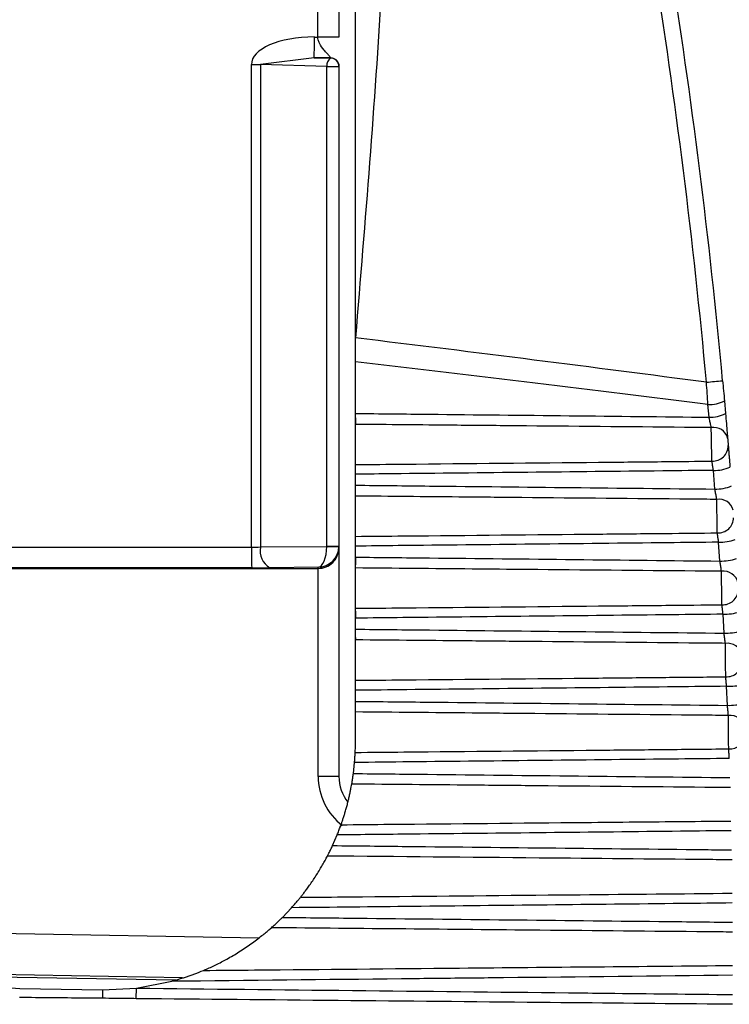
# Model space of a CAD drawing. Header units: millimetres. Extents: x -0.66 to 0.91, y -0.4 to 0.64.
# Tile 41 of 241: x -0.09003 to -0.08147, y 0.06392 to 0.0758. Entities that reach past the tile are written whole.
import ezdxf

# ---------------------------------------------------------------- set-up
doc = ezdxf.new("R2010")
doc.units = ezdxf.units.MM
doc.layers.add('FORMAT', color=7, linetype='Continuous')

msp = doc.modelspace()

# ---------------------------------------------------------------- linework, layer by layer
at = {"layer": 'FORMAT', "color": 7, "linetype": 'Continuous', "lineweight": 25}
for p, q in [((-0.086433, 0.07559), (-0.086433, 0.077699)), ((-0.086179, 0.077699), (-0.086179, 0.07559)), ((-0.086474, 0.07559), (-0.086433, 0.07559)), ((-0.086478, 0.07534), (-0.087126, 0.075257)), ((-0.086478, 0.07534), (-0.086279, 0.075335)), ((-0.086279, 0.07534), (-0.086478, 0.07534)), ((-0.086279, 0.075335), (-0.086279, 0.07534)), ((-0.087235, 0.075257), (-0.087126, 0.075257)), ((-0.087235, 0.069435), (-0.087235, 0.075257)), ((-0.086324, 0.075235), (-0.087126, 0.075257)), ((-0.087126, 0.075257), (-0.087126, 0.069436)), ((-0.086324, 0.075235), (-0.086179, 0.075235)), ((-0.086324, 0.069446), (-0.086324, 0.075235)), ((-0.086179, 0.07524), (-0.086179, 0.075235)), ((-0.086179, 0.075235), (-0.086179, 0.069446)), ((-0.085979, 0.071673), (-0.085979, 0.07196)), ((-0.085979, 0.071048), (-0.085979, 0.071673)), ((-0.081526, 0.071199), (-0.081512, 0.071045)), ((-0.081712, 0.071002), (-0.081725, 0.071155)), ((-0.085979, 0.070994), (-0.085979, 0.070916)), ((-0.085979, 0.07043), (-0.085979, 0.070916)), ((-0.081641, 0.070135), (-0.081659, 0.070361)), ((-0.085979, 0.070181), (-0.085979, 0.070314)), ((-0.085979, 0.069564), (-0.085979, 0.07005)), ((-0.092979, 0.069434), (-0.087235, 0.069435)), ((-0.087126, 0.069436), (-0.086324, 0.069443)), ((-0.086324, 0.069446), (-0.086179, 0.069446)), ((-0.086324, 0.069443), (-0.086324, 0.069446)), ((-0.086179, 0.069442), (-0.086179, 0.069446)), ((-0.086179, 0.069446), (-0.086179, 0.069423)), ((-0.086179, 0.069423), (-0.086179, 0.066668)), ((-0.085979, 0.069313), (-0.085979, 0.069447)), ((-0.081581, 0.069266), (-0.081596, 0.069494)), ((-0.085979, 0.069313), (-0.085979, 0.069222)), ((-0.087231, 0.069185), (-0.092979, 0.069184)), ((-0.092979, 0.069177), (-0.086429, 0.069177)), ((-0.086429, 0.069192), (-0.087012, 0.069186)), ((-0.086429, 0.069177), (-0.086429, 0.069192)), ((-0.086429, 0.066668), (-0.086429, 0.069177)), ((-0.085979, 0.068696), (-0.085979, 0.069183)), ((-0.085979, 0.06866), (-0.085979, 0.068577)), ((-0.085979, 0.068444), (-0.085979, 0.068577)), ((-0.081531, 0.068396), (-0.081543, 0.068625)), ((-0.085979, 0.068344), (-0.085979, 0.068315)), ((-0.085979, 0.067827), (-0.085979, 0.068315)), ((-0.085979, 0.067827), (-0.085979, 0.067827)), ((-0.081491, 0.067525), (-0.0815, 0.067755)), ((-0.085979, 0.067573), (-0.085979, 0.067707)), ((-0.085979, 0.067091), (-0.085979, 0.067445)), ((-0.086004, 0.066702), (-0.08599, 0.066835)), ((-0.086179, 0.066668), (-0.086429, 0.066668)), ((-0.086256, 0.065833), (-0.0862, 0.065961)), ((-0.086861, 0.064966), (-0.08675, 0.065083)), ((-0.091897, 0.064803), (-0.087141, 0.06472)), ((-0.088067, 0.064236), (-0.091, 0.064288)), ((-0.090919, 0.06426), (-0.088145, 0.064211)), ((-0.088622, 0.064112), (-0.088194, 0.064195)), ((-0.090337, 0.06413), (-0.090031, 0.064109)), ((-0.090031, 0.064109), (-0.089031, 0.064091)), ((-0.089031, 0.064091), (-0.088622, 0.064112)), ((-0.088624, 0.063986), (-0.088622, 0.064112))]:
    msp.add_line(p, q, dxfattribs=at)
for centre, radius, start, end in [((-0.157475, 0.064477), 0.07605, 5.241629, 12.983176), ((-0.157479, 0.064477), 0.0762499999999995, 5.241629, 12.983176), ((-0.08218, 0.075546), 0.002, 6.3e-05, 91.000063), ((-0.090505, 0.075536), 0.0040312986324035, 357.224132, 0.773556), ((-0.086228, 0.075252), 9.78560937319e-05, 121.461975, 189.643777), ((-0.086279, 0.075235), 9.99315472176e-05, 0.039378, 90.039324), ((-0.084493, 0.101926), 0.0306252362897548, 275.150759, 275.518431), ((-0.081711, 0.071565), 0.000410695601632, 268.046141, 296.807092), ((-0.081698, 0.071421), 0.0004190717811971, 268.072128, 296.220689), ((-0.081655, 0.070705), 0.0001739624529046, 15.414699, 99.887565), ((-0.081669, 0.070661), 0.0001893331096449, 267.497178, 359.579473), ((-0.081644, 0.07082), 0.0004595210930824, 268.195895, 293.730705), ((-0.081627, 0.070611), 0.0004761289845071, 268.244855, 292.84581), ((-0.08159, 0.069837), 0.0001751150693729, 14.262687, 99.212263), ((-0.081603, 0.069794), 0.0001883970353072, 267.131556, 358.596398), ((-0.081581, 0.070026), 0.0005321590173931, 268.398649, 290.307423), ((-0.083503, 0.069375), 0.0037321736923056, 179.080723, 182.919404), ((-0.086897, 0.069389), 0.000233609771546, 168.436425, 240.405467), ((-0.086198, 0.074493), 0.0050508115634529, 268.562658, 270.212061), ((-0.081566, 0.069822), 0.0005559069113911, 268.45819, 289.399095), ((-0.081535, 0.068968), 0.0001762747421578, 13.127626, 98.558582), ((-0.081546, 0.068926), 0.0001874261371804, 266.741693, 357.60297), ((-0.081528, 0.069263), 0.0006378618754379, 268.639146, 286.81772), ((-0.081516, 0.06907), 0.0006740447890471, 268.708176, 285.888972), ((-0.08149, 0.068097), 0.0001774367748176, 12.008693, 97.927106), ((-0.081499, 0.068056), 0.0001864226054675, 266.327447, 356.598916), ((-0.081485, 0.068559), 0.0008039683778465, 268.912645, 283.270942), ((-0.081475, 0.06839), 0.0008647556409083, 268.989744, 282.325224), ((-0.081455, 0.067226), 0.0001785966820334, 10.905112, 97.318349), ((-0.081461, 0.067185), 0.0001853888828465, 265.888742, 355.583911), ((-0.085679, 0.066668), 0.0007500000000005, 180.000063, 232.198719), ((-0.085679, 0.066668), 0.0005000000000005, 180.000063, 218.523865), ((-0.032405, 0.063565), 0.0566285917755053, 179.467501, 179.569622)]:
    msp.add_arc(centre, radius, start, end, dxfattribs=at)
for centre, major_axis, ratio, start_param, end_param in [((-0.086437, 0.07524), (0.0007982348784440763, -2.113452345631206e-05), 0.438314, 1.629049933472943, 3.153197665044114), ((-3.034962, 0.064584), (2.979078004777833, 3.299893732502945e-06), 0.017455, 0.1318550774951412, 0.1422609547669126), ((-3.034997, 0.064584), (2.979078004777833, 3.299893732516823e-06), 0.016784, 0.13171878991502, 0.1421782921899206), ((-0.087239, 0.069444), (0.0002499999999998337, 2.769224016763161e-10), 0.03491, 4.729842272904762, 5.183627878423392), ((-0.086429, 0.069441), (2.954086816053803e-06, 0.0002500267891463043), 0.41817, 3.169842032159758, 4.725087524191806), ((-0.086429, 0.069441), (0.0001783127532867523, 0.0001782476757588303), 0.983054, 3.935719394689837, 5.490964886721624), ((-0.086429, 0.069423), (0.0002499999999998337, 2.769224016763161e-10), 0.982697, 4.712388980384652, 6.283185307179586), ((-0.087239, 0.069194), (0.0004999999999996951, 5.53844803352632e-10), 0.017455, 4.729842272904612, 5.183627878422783)]:
    msp.add_ellipse(centre, major_axis=major_axis, ratio=ratio, start_param=start_param, end_param=end_param, dxfattribs=at)
for points, knots in [([(-0.0859789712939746, 0.0719603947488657), (-0.0859789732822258, 0.0737553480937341), (-0.0859789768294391, 0.0769577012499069), (-0.0859789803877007, 0.0801700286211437), (-0.0859789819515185, 0.0815818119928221)], [0, 0, 0, 0, 0.5605107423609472, 1, 1, 1, 1]), ([(-0.0854702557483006, 0.0815818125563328), (-0.0855160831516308, 0.0797847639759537), (-0.085597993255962, 0.0765727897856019), (-0.085862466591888, 0.0733708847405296), (-0.0859789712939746, 0.0719603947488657)], [0, 0, 0, 0, 0.5594841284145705, 1, 1, 1, 1]), ([(-0.0862789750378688, 0.0753403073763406), (-0.0862800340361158, 0.0753422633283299), (-0.0862821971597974, 0.0753462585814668), (-0.0862978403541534, 0.075365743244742), (-0.0863219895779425, 0.0753944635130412), (-0.0863654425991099, 0.0754395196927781), (-0.0864064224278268, 0.0754929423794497), (-0.0864297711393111, 0.0755515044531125), (-0.0864322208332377, 0.0755780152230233), (-0.0864333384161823, 0.0755901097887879)], [0, 0, 0, 0, 0.1239752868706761, 0.2532335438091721, 0.3913322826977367, 0.5412007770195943, 0.8092122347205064, 0.9129600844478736, 1, 1, 1, 1]), ([(-0.0817250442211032, 0.0711546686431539), (-0.0817280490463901, 0.0711993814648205), (-0.0817340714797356, 0.0712889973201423), (-0.0817403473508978, 0.0713791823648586), (-0.081743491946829, 0.0714243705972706)], [0, 0, 0, 0, 0.4989387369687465, 1, 1, 1, 1]), ([(-0.0815478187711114, 0.0714426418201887), (-0.0815440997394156, 0.0714019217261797), (-0.0815366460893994, 0.0713203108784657), (-0.0815294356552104, 0.0712392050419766), (-0.0815258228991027, 0.0711985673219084)], [0, 0, 0, 0, 0.4989544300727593, 1, 1, 1, 1]), ([(-0.085978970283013, 0.0710477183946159), (-0.0856811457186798, 0.0710445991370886), (-0.0842587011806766, 0.0710297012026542), (-0.0828362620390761, 0.0710143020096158), (-0.0817116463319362, 0.0710021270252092)], [0, 0, 0, 0, 0.2093751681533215, 1, 1, 1, 1]), ([(-0.0859789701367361, 0.0709156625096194), (-0.0859789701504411, 0.0709280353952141), (-0.0859789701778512, 0.0709527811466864), (-0.0859789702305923, 0.0710003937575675), (-0.0859789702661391, 0.0710324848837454), (-0.085978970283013, 0.0710477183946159)], [0, 0, 0, 0, 0.3443935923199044, 0.6887866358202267, 1, 1, 1, 1]), ([(-0.0816851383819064, 0.0708763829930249), (-0.0816869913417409, 0.0708853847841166), (-0.0816915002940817, 0.0709072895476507), (-0.0817006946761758, 0.0709511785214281), (-0.0817079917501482, 0.0709851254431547), (-0.0817116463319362, 0.0710021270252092)], [0, 0, 0, 0, 0.2582968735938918, 0.6285340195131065, 1, 1, 1, 1]), ([(-0.081512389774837, 0.0710450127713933), (-0.0815089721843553, 0.0710052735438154), (-0.0815021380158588, 0.0709258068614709), (-0.0814935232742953, 0.0708232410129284), (-0.0814893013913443, 0.0707722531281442), (-0.0814875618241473, 0.0707512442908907)], [0, 0, 0, 0, 0.3703319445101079, 0.7405541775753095, 1, 1, 1, 1]), ([(-0.0816851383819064, 0.0708763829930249), (-0.0817924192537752, 0.0708773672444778), (-0.0825785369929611, 0.0708845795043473), (-0.0836159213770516, 0.0708940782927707), (-0.0849399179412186, 0.0709061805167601), (-0.0855850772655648, 0.0709120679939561), (-0.0859789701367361, 0.0709156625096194)], [0, 0, 0, 0, 0.0749546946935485, 0.5492425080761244, 0.7247964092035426, 1, 1, 1, 1]), ([(-0.0816776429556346, 0.0704717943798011), (-0.0816777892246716, 0.0704797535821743), (-0.081678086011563, 0.0704959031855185), (-0.0816786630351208, 0.0705272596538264), (-0.081679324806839, 0.0705631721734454), (-0.0816800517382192, 0.0706025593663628), (-0.0816808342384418, 0.0706448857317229), (-0.0816816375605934, 0.0706882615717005), (-0.0816824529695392, 0.0707322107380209), (-0.0816832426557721, 0.0707746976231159), (-0.0816839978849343, 0.0708152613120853), (-0.0816845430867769, 0.0708444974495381), (-0.0816849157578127, 0.070864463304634), (-0.0816850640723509, 0.0708724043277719), (-0.0816851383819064, 0.0708763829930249)], [0, 0, 0, 0, 0.0915390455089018, 0.1857371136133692, 0.277163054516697, 0.3712369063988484, 0.4627958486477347, 0.5570140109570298, 0.6487500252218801, 0.743161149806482, 0.8349585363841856, 0.9294371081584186, 0.964646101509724, 1, 1, 1, 1]), ([(-0.0814875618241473, 0.0707512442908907), (-0.0814874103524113, 0.0707494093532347), (-0.0814870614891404, 0.0707451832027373), (-0.0814864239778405, 0.0707374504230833), (-0.0814856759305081, 0.0707283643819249), (-0.0814848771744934, 0.0707186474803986), (-0.0814840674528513, 0.0707087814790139), (-0.0814832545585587, 0.070698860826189), (-0.0814824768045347, 0.0706893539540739), (-0.0814817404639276, 0.0706803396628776), (-0.0814810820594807, 0.0706722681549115), (-0.0814804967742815, 0.0706650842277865), (-0.0814801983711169, 0.0706614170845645), (-0.0814800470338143, 0.0706595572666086)], [0, 0, 0, 0, 0.0704805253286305, 0.1623277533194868, 0.2568436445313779, 0.3487229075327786, 0.4432528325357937, 0.5349304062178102, 0.6292402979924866, 0.7206494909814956, 0.8146869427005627, 0.9060171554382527, 1, 1, 1, 1]), ([(-0.0814800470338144, 0.0706595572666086), (-0.0814791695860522, 0.0706487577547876), (-0.0814773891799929, 0.0706268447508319), (-0.0814739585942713, 0.0705843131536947), (-0.0814700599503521, 0.0705356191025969), (-0.0814662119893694, 0.0704871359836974), (-0.0814625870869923, 0.0704411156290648), (-0.0814604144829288, 0.0704132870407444), (-0.0814593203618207, 0.0703992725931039)], [0, 0, 0, 0, 0.1814325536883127, 0.3681399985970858, 0.5497312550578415, 0.7365578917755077, 0.8673308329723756, 1, 1, 1, 1]), ([(-0.0859789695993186, 0.0704304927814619), (-0.0857834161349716, 0.0704323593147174), (-0.08480564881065, 0.0704416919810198), (-0.0835571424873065, 0.0704536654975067), (-0.0823189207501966, 0.0704655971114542), (-0.081862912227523, 0.0704700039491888), (-0.0816776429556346, 0.0704717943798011)], [0, 0, 0, 0, 0.1363904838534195, 0.6819524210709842, 0.8707821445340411, 1, 1, 1, 1]), ([(-0.0816587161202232, 0.070360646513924), (-0.0816597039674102, 0.0703665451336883), (-0.0816616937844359, 0.0703784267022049), (-0.0816649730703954, 0.0703978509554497), (-0.0816685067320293, 0.0704186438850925), (-0.0816720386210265, 0.0704392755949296), (-0.0816752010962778, 0.0704576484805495), (-0.0816768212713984, 0.0704670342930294), (-0.0816776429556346, 0.0704717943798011)], [0, 0, 0, 0, 0.1310181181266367, 0.2639093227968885, 0.4456246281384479, 0.6325231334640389, 0.8136312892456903, 1, 1, 1, 1]), ([(-0.08597896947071, 0.0703143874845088), (-0.0859789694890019, 0.0703309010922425), (-0.0859789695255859, 0.0703639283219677), (-0.0859789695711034, 0.0704050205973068), (-0.085978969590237, 0.0704222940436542), (-0.0859789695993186, 0.0704304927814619)], [0, 0, 0, 0, 0.3444151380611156, 0.6888305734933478, 1, 1, 1, 1]), ([(-0.0816587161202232, 0.070360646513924), (-0.0818628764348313, 0.0703584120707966), (-0.0831533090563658, 0.0703442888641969), (-0.0845933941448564, 0.0703289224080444), (-0.0858293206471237, 0.0703159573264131), (-0.08597896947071, 0.0703143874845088)], [0, 0, 0, 0, 0.1417700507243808, 0.896083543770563, 1, 1, 1, 1]), ([(-0.085978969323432, 0.0701814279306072), (-0.0856811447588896, 0.070178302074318), (-0.0842352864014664, 0.0701631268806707), (-0.0827894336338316, 0.0701474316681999), (-0.0816414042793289, 0.0701349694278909)], [0, 0, 0, 0, 0.2059846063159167, 1, 1, 1, 1]), ([(-0.0859789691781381, 0.0700502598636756), (-0.085978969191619, 0.0700624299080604), (-0.0859789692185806, 0.0700867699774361), (-0.0859789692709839, 0.0701340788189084), (-0.0859789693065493, 0.0701661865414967), (-0.0859789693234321, 0.0701814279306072)], [0, 0, 0, 0, 0.3443935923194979, 0.6887866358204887, 1, 1, 1, 1]), ([(-0.0816184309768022, 0.0700101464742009), (-0.0816200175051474, 0.0700189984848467), (-0.0816238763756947, 0.0700405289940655), (-0.0816318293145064, 0.0700840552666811), (-0.0816382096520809, 0.0701179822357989), (-0.0816414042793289, 0.0701349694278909)], [0, 0, 0, 0, 0.2584944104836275, 0.6287290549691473, 1, 1, 1, 1]), ([(-0.0816184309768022, 0.0700101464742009), (-0.0817248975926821, 0.0700111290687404), (-0.0825086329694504, 0.0700183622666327), (-0.0835465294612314, 0.0700279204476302), (-0.0848935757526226, 0.0700403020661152), (-0.0855633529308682, 0.0700464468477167), (-0.085978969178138, 0.0700502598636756)], [0, 0, 0, 0, 0.0732478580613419, 0.5392012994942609, 0.7140609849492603, 1, 1, 1, 1]), ([(-0.0816120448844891, 0.0696060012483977), (-0.0816123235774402, 0.0696237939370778), (-0.0816128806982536, 0.0696593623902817), (-0.0816141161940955, 0.0697379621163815), (-0.0816154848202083, 0.0698246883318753), (-0.0816168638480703, 0.0699117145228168), (-0.0816178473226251, 0.0699735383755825), (-0.0816183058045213, 0.070002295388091), (-0.0816184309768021, 0.0700101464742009)], [0, 0, 0, 0, 0.185909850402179, 0.37164286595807, 0.5575766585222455, 0.7437716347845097, 0.9300458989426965, 0.9999999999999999, 0.9999999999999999, 0.9999999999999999, 0.9999999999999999]), ([(-0.0859789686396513, 0.0695641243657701), (-0.0857834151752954, 0.0695659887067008), (-0.0848056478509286, 0.0695753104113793), (-0.0835572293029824, 0.0695872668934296), (-0.0822971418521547, 0.069599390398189), (-0.0818192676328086, 0.0696040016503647), (-0.0816120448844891, 0.0696060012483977)], [0, 0, 0, 0, 0.1343417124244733, 0.6717085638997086, 0.8576415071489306, 1, 1, 1, 1]), ([(-0.0859789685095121, 0.0694466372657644), (-0.085978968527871, 0.0694632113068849), (-0.0859789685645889, 0.069496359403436), (-0.0859789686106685, 0.0695379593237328), (-0.0859789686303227, 0.0695557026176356), (-0.0859789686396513, 0.0695641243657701)], [0, 0, 0, 0, 0.3444151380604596, 0.6888305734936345, 1, 1, 1, 1]), ([(-0.0815959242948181, 0.0694936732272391), (-0.0815967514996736, 0.0694995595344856), (-0.0815984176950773, 0.0695114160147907), (-0.0816011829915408, 0.0695309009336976), (-0.0816041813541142, 0.0695518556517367), (-0.0816072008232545, 0.0695727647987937), (-0.0816099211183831, 0.0695914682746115), (-0.0816113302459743, 0.0696011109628), (-0.0816120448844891, 0.0696060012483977)], [0, 0, 0, 0, 0.1303823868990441, 0.2626224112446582, 0.4445544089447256, 0.6316996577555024, 0.8132166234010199, 1, 1, 1, 1]), ([(-0.0815959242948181, 0.0694936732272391), (-0.0817999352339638, 0.06949143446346), (-0.0830887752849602, 0.0694772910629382), (-0.0845497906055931, 0.0694616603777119), (-0.0858067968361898, 0.0694484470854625), (-0.0859789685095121, 0.0694466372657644)], [0, 0, 0, 0, 0.1396368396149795, 0.8821563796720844, 1, 1, 1, 1]), ([(-0.0859789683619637, 0.0693134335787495), (-0.0856811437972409, 0.0693103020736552), (-0.0842151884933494, 0.0692948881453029), (-0.0827492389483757, 0.0692789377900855), (-0.0815811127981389, 0.0692662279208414)], [0, 0, 0, 0, 0.2031607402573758, 1, 1, 1, 1]), ([(-0.0859789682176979, 0.0691831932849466), (-0.0859789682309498, 0.0691951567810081), (-0.0859789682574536, 0.0692190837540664), (-0.0859789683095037, 0.0692660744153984), (-0.0859789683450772, 0.0692981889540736), (-0.0859789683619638, 0.0693134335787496)], [0, 0, 0, 0, 0.3443935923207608, 0.6887866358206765, 1, 1, 1, 1]), ([(-0.0815616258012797, 0.0691423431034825), (-0.0816673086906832, 0.0691433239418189), (-0.0824489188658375, 0.0691505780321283), (-0.0834519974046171, 0.0691598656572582), (-0.084818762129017, 0.0691724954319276), (-0.0855095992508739, 0.0691788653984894), (-0.0859789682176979, 0.0691831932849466)], [0, 0, 0, 0, 0.0717736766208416, 0.5308242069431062, 0.6812323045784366, 1, 1, 1, 1]), ([(-0.0815616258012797, 0.0691423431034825), (-0.0815629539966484, 0.0691510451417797), (-0.0815661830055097, 0.0691722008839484), (-0.0815729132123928, 0.0692153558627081), (-0.0815783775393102, 0.0692492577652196), (-0.0815811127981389, 0.0692662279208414)], [0, 0, 0, 0, 0.2586989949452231, 0.6289295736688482, 1, 1, 1, 1]), ([(-0.0815563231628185, 0.0687385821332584), (-0.0815565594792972, 0.0687567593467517), (-0.0815570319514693, 0.0687931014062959), (-0.0815580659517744, 0.0688723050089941), (-0.0815592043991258, 0.0689591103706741), (-0.0815603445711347, 0.0690456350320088), (-0.0815611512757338, 0.0691065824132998), (-0.0815615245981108, 0.0691347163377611), (-0.0815616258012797, 0.0691423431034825)], [0, 0, 0, 0, 0.1860822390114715, 0.3720378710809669, 0.558130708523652, 0.7443979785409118, 0.9307093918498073, 1, 1, 1, 1]), ([(-0.085978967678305, 0.068696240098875), (-0.0857834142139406, 0.068698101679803), (-0.0848056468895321, 0.0687074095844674), (-0.0835574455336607, 0.0687193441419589), (-0.082278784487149, 0.068731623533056), (-0.0817823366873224, 0.0687364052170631), (-0.0815563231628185, 0.0687385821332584)], [0, 0, 0, 0, 0.1326491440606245, 0.6632457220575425, 0.8466887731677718, 1, 1, 1, 1]), ([(-0.0859789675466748, 0.0685774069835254), (-0.0859789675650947, 0.0685940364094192), (-0.0859789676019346, 0.0686272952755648), (-0.0859789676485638, 0.0686693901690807), (-0.0859789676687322, 0.0686875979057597), (-0.085978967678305, 0.068696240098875)], [0, 0, 0, 0, 0.3444151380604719, 0.6888305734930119, 1, 1, 1, 1]), ([(-0.0815430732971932, 0.0686250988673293), (-0.0815437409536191, 0.0686309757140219), (-0.0815450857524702, 0.0686428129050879), (-0.081547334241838, 0.0686623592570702), (-0.0815497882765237, 0.0686834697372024), (-0.0815522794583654, 0.0687046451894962), (-0.0815545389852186, 0.0687236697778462), (-0.0815557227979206, 0.068733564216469), (-0.0815563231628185, 0.0687385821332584)], [0, 0, 0, 0, 0.1298646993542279, 0.2615745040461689, 0.4436821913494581, 0.6310291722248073, 0.8128782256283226, 1, 1, 1, 1]), ([(-0.0815430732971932, 0.0686250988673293), (-0.0817469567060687, 0.0686228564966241), (-0.0830344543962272, 0.0686086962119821), (-0.0845130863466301, 0.0685928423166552), (-0.0857878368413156, 0.0685794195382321), (-0.0859789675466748, 0.0685774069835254)], [0, 0, 0, 0, 0.13788693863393, 0.8707384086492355, 1, 1, 1, 1]), ([(-0.085978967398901, 0.0684439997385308), (-0.085681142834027, 0.0684408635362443), (-0.0841984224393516, 0.0684252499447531), (-0.0827157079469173, 0.0684090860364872), (-0.0815308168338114, 0.0683961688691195)], [0, 0, 0, 0, 0.2008636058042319, 1, 1, 1, 1]), ([(-0.0859789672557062, 0.0683147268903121), (-0.0859789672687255, 0.0683264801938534), (-0.0859789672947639, 0.0683499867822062), (-0.0859789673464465, 0.0683966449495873), (-0.0859789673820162, 0.0684287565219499), (-0.085978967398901, 0.0684439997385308)], [0, 0, 0, 0, 0.3443935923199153, 0.6887866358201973, 1, 1, 1, 1]), ([(-0.0815147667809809, 0.0682732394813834), (-0.0815158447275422, 0.068281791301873), (-0.0815184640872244, 0.0683025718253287), (-0.0815239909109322, 0.0683453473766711), (-0.0815285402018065, 0.0683792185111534), (-0.0815308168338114, 0.0683961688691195)], [0, 0, 0, 0, 0.2589059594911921, 0.6291293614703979, 1, 1, 1, 1]), ([(-0.0815147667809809, 0.0682732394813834), (-0.0816196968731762, 0.0682742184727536), (-0.0823994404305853, 0.0682814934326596), (-0.0834181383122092, 0.068290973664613), (-0.0848012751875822, 0.0683038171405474), (-0.085509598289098, 0.0683103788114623), (-0.0859789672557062, 0.0683147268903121)], [0, 0, 0, 0, 0.0705144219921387, 0.523998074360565, 0.6845782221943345, 1, 1, 1, 1]), ([(-0.0815105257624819, 0.0678698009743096), (-0.0815106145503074, 0.0678783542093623), (-0.0815107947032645, 0.0678957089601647), (-0.0815111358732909, 0.0679285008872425), (-0.0815115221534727, 0.0679655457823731), (-0.0815119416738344, 0.0680056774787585), (-0.0815123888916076, 0.0680483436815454), (-0.0815128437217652, 0.0680916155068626), (-0.0815133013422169, 0.0681350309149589), (-0.0815137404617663, 0.0681765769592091), (-0.0815141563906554, 0.0682158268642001), (-0.081514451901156, 0.0682436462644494), (-0.0815146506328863, 0.0682623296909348), (-0.0815147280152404, 0.0682695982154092), (-0.0815147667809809, 0.0682732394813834)], [0, 0, 0, 0, 0.0917959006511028, 0.1862564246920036, 0.2780115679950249, 0.3724273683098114, 0.4642236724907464, 0.5586841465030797, 0.6505316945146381, 0.7450480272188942, 0.8369053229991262, 0.9314324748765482, 0.9656501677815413, 0.9999999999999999, 0.9999999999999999, 0.9999999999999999, 0.9999999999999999]), ([(-0.0859789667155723, 0.0678271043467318), (-0.0857834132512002, 0.0678289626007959), (-0.0848056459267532, 0.0678382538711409), (-0.0835574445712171, 0.0678501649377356), (-0.0822635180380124, 0.0678625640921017), (-0.0817518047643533, 0.0678674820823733), (-0.0815105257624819, 0.0678698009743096)], [0, 0, 0, 0, 0.1312896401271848, 0.6564482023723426, 0.838011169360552, 0.9999999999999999, 0.9999999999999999, 0.9999999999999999, 0.9999999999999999]), ([(-0.0815002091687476, 0.0677551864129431), (-0.0815004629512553, 0.0677581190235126), (-0.0815012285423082, 0.0677669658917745), (-0.0815022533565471, 0.0677786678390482), (-0.0815033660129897, 0.0677912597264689), (-0.081504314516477, 0.0678019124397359), (-0.08150534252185, 0.0678133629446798), (-0.0815063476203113, 0.0678244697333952), (-0.0815073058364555, 0.0678349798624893), (-0.0815082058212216, 0.0678447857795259), (-0.081509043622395, 0.0678538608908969), (-0.081509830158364, 0.0678623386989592), (-0.0815102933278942, 0.0678673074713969), (-0.0815105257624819, 0.0678698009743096)], [0, 0, 0, 0, 0.0645998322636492, 0.1948796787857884, 0.2606266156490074, 0.3514490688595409, 0.4428988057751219, 0.5363281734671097, 0.6304423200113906, 0.7211947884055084, 0.8125762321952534, 0.90594423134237, 1, 1, 1, 1]), ([(-0.0859789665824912, 0.0677069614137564), (-0.0859789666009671, 0.0677236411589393), (-0.0859789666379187, 0.0677570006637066), (-0.0859789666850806, 0.0677995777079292), (-0.085978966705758, 0.0678182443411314), (-0.0859789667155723, 0.0678271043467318)], [0, 0, 0, 0, 0.3444151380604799, 0.6888305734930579, 1, 1, 1, 1]), ([(-0.0815002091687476, 0.0677551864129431), (-0.0817039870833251, 0.0677529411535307), (-0.0829903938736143, 0.0677387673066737), (-0.0844833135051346, 0.067722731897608), (-0.0857724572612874, 0.0677091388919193), (-0.0859789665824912, 0.0677069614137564)], [0, 0, 0, 0, 0.1364966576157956, 0.8616744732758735, 1, 1, 1, 1]), ([(-0.0859789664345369, 0.0675733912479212), (-0.0856811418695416, 0.0675702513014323), (-0.0841850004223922, 0.0675544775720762), (-0.0826888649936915, 0.0675381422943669), (-0.0814905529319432, 0.0675250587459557)], [0, 0, 0, 0, 0.1990617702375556, 1, 1, 1, 1]), ([(-0.085978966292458, 0.0674451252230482), (-0.0859789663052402, 0.0674566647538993), (-0.0859789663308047, 0.0674797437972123), (-0.0859789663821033, 0.0675260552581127), (-0.0859789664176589, 0.0675581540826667), (-0.085978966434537, 0.0675733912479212)], [0, 0, 0, 0, 0.3443935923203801, 0.6887866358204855, 1, 1, 1, 1]), ([(-0.0814778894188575, 0.0674031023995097), (-0.0814787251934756, 0.067411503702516), (-0.0814807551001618, 0.0674319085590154), (-0.0814850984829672, 0.0674742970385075), (-0.0814887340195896, 0.0675081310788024), (-0.0814905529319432, 0.0675250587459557)], [0, 0, 0, 0, 0.2591113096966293, 0.629322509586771, 0.9999999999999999, 0.9999999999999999, 0.9999999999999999, 0.9999999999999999]), ([(-0.0814778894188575, 0.0674031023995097), (-0.0815820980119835, 0.0674040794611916), (-0.0823602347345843, 0.0674113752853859), (-0.0833910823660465, 0.0674210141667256), (-0.0847872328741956, 0.0674340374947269), (-0.0855094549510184, 0.0674407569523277), (-0.085978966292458, 0.0674451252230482)], [0, 0, 0, 0, 0.0694558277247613, 0.5186341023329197, 0.6870675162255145, 1, 1, 1, 1]), ([(-0.0814746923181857, 0.0669999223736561), (-0.0814747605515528, 0.0670086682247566), (-0.0814748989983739, 0.0670264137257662), (-0.0814751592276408, 0.0670596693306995), (-0.0814754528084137, 0.0670970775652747), (-0.0814757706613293, 0.0671374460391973), (-0.0814761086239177, 0.0671802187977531), (-0.0814764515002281, 0.0672234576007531), (-0.0814767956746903, 0.0672667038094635), (-0.0814771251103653, 0.0673079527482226), (-0.0814774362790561, 0.0673467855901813), (-0.0814776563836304, 0.0673741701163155), (-0.0814778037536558, 0.0673924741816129), (-0.0814778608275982, 0.0673995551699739), (-0.0814778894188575, 0.0674031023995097)], [0, 0, 0, 0, 0.0918453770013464, 0.1863560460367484, 0.2781767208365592, 0.3726602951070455, 0.4645028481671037, 0.5590101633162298, 0.6508796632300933, 0.7454163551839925, 0.8372887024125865, 0.9318286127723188, 0.9658494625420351, 1, 1, 1, 1]), ([(-0.0859819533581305, 0.066956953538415), (-0.0859811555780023, 0.0669756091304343), (-0.0859796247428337, 0.0670114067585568), (-0.085979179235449, 0.0670650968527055), (-0.0859789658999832, 0.0670908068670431)], [0, 0, 0, 0, 0.521140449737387, 1, 1, 1, 1]), ([(-0.0859898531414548, 0.0668354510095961), (-0.0859885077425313, 0.066852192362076), (-0.085985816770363, 0.0668856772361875), (-0.0859832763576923, 0.0669287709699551), (-0.0859823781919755, 0.0669479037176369), (-0.0859819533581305, 0.066956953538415)], [0, 0, 0, 0, 0.3450911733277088, 0.6902270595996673, 1, 1, 1, 1]), ([(-0.0859819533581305, 0.066956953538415), (-0.0857863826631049, 0.0669588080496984), (-0.0848085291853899, 0.0669680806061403), (-0.0835825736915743, 0.0669797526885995), (-0.0822757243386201, 0.0669922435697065), (-0.081751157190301, 0.0669972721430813), (-0.0814746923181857, 0.0669999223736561)], [0, 0, 0, 0, 0.1301703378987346, 0.6508516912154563, 0.815986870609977, 1, 1, 1, 1]), ([(-0.081467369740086, 0.0668841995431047), (-0.0814675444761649, 0.0668871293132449), (-0.0814680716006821, 0.0668959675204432), (-0.0814687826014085, 0.0669076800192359), (-0.0814695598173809, 0.0669203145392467), (-0.0814702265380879, 0.0669310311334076), (-0.0814709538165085, 0.0669425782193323), (-0.0814716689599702, 0.0669537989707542), (-0.0814723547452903, 0.0669644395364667), (-0.0814730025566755, 0.0669743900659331), (-0.0814736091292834, 0.0669836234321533), (-0.0814741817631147, 0.0669922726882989), (-0.0814745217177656, 0.0669973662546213), (-0.0814746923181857, 0.0669999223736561)], [0, 0, 0, 0, 0.0644518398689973, 0.1944311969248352, 0.2600252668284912, 0.3508984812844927, 0.4424011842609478, 0.5358896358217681, 0.6300645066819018, 0.720909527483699, 0.8123846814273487, 0.9058484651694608, 1, 1, 1, 1]), ([(-0.081467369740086, 0.0668841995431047), (-0.0816710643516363, 0.0668819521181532), (-0.082956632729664, 0.066867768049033), (-0.0844641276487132, 0.0668515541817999), (-0.0857679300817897, 0.0668377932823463), (-0.0859898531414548, 0.0668354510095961)], [0, 0, 0, 0, 0.1351216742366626, 0.8527871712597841, 1, 1, 1, 1]), ([(-0.0860236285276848, 0.0665750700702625), (-0.0860216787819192, 0.066586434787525), (-0.0860177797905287, 0.0666091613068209), (-0.0860106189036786, 0.0666550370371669), (-0.0860062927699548, 0.0666870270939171), (-0.08600424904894, 0.0667021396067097)], [0, 0, 0, 0, 0.3454308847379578, 0.6907731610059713, 1, 1, 1, 1]), ([(-0.0860042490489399, 0.0667021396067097), (-0.0857062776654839, 0.0666989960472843), (-0.084191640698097, 0.0666830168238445), (-0.0826770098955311, 0.0666664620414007), (-0.081460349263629, 0.0666531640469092)], [0, 0, 0, 0, 0.1967279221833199, 1, 1, 1, 1]), ([(-0.0861527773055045, 0.0660844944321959), (-0.086150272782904, 0.0660915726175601), (-0.0861443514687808, 0.0661083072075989), (-0.0861330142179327, 0.0661415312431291), (-0.0861194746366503, 0.0661830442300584), (-0.0861051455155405, 0.066229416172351), (-0.0860908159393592, 0.0662786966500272), (-0.0860767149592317, 0.0663305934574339), (-0.0860636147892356, 0.0663825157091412), (-0.0860517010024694, 0.0664335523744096), (-0.0860415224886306, 0.0664807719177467), (-0.0860329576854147, 0.0665237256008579), (-0.0860272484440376, 0.0665545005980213), (-0.0860245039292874, 0.0665700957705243), (-0.0860236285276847, 0.0665750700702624)], [0, 0, 0, 0, 0.0646141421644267, 0.1527638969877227, 0.2435256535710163, 0.3316517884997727, 0.4222403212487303, 0.51192708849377, 0.6042747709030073, 0.6928029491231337, 0.7840519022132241, 0.8699804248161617, 0.9585284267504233, 1, 1, 1, 1]), ([(-0.0814510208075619, 0.0665321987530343), (-0.08155453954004, 0.06653317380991), (-0.0823313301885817, 0.0665404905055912), (-0.0833705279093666, 0.0665502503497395), (-0.0847912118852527, 0.0665635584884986), (-0.0855386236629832, 0.0665705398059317), (-0.0860236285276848, 0.0665750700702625)], [0, 0, 0, 0, 0.0679167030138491, 0.5096378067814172, 0.6817978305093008, 1, 1, 1, 1]), ([(-0.086199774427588, 0.0659611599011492), (-0.0861926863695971, 0.0659788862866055), (-0.0861784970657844, 0.0660143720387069), (-0.0861624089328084, 0.0660576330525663), (-0.0861555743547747, 0.0660766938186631), (-0.0861527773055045, 0.0660844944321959)], [0, 0, 0, 0, 0.370931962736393, 0.7425540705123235, 1, 1, 1, 1]), ([(-0.0861527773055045, 0.0660844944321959), (-0.0859562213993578, 0.0660863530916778), (-0.0849734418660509, 0.0660956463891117), (-0.0837894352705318, 0.0661068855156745), (-0.0824180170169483, 0.0661199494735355), (-0.0818328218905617, 0.0661255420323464), (-0.0814488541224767, 0.0661292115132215)], [0, 0, 0, 0, 0.1253564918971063, 0.6267824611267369, 0.7551184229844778, 1, 1, 1, 1]), ([(-0.0814445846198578, 0.0660124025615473), (-0.0816482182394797, 0.066010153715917), (-0.0829332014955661, 0.0659959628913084), (-0.0845182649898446, 0.0659788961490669), (-0.0858996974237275, 0.0659643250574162), (-0.086199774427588, 0.0659611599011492)], [0, 0, 0, 0, 0.1284707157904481, 0.8106849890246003, 1, 1, 1, 1]), ([(-0.0863173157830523, 0.0657067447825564), (-0.0863113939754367, 0.0657182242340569), (-0.0862995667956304, 0.0657411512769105), (-0.0862771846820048, 0.065786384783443), (-0.0862624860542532, 0.0658178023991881), (-0.0862555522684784, 0.0658326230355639)], [0, 0, 0, 0, 0.3462941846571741, 0.6916272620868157, 1, 1, 1, 1]), ([(-0.0862555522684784, 0.0658326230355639), (-0.0859561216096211, 0.0658294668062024), (-0.0844589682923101, 0.0658136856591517), (-0.0828538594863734, 0.0657963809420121), (-0.081548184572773, 0.0657819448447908), (-0.0814402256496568, 0.0657807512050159)], [0, 0, 0, 0, 0.1865480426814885, 0.9327402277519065, 1, 1, 1, 1]), ([(-0.0866428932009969, 0.0652085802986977), (-0.0866340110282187, 0.0652196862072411), (-0.0866173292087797, 0.0652405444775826), (-0.0865882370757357, 0.065278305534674), (-0.0865571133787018, 0.065320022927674), (-0.086522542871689, 0.0653682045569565), (-0.0864847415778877, 0.0654233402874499), (-0.0864459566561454, 0.0654828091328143), (-0.0864086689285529, 0.065543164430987), (-0.0863744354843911, 0.065601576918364), (-0.0863488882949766, 0.0656474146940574), (-0.0863299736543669, 0.0656825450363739), (-0.0863215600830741, 0.0656986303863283), (-0.0863173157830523, 0.0657067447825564)], [0, 0, 0, 0, 0.0924526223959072, 0.1736374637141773, 0.2564971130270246, 0.3530830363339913, 0.4519580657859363, 0.5583898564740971, 0.6681408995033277, 0.7699746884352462, 0.8757261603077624, 0.9373089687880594, 1, 1, 1, 1]), ([(-0.0814341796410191, 0.0656607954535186), (-0.0815370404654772, 0.0656617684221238), (-0.0823127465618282, 0.0656691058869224), (-0.0839404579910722, 0.0656844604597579), (-0.085465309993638, 0.0656987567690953), (-0.0863173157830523, 0.0657067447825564)], [0, 0, 0, 0, 0.0631935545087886, 0.47656263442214, 0.9999999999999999, 0.9999999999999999, 0.9999999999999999, 0.9999999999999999]), ([(-0.0866428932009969, 0.0652085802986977), (-0.0864435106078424, 0.0652104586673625), (-0.0854465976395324, 0.0652198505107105), (-0.0843219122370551, 0.0652304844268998), (-0.0827846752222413, 0.0652450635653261), (-0.0820449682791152, 0.065252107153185), (-0.0814330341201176, 0.0652579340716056)], [0, 0, 0, 0, 0.1148106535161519, 0.5740532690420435, 0.6476288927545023, 1, 1, 1, 1]), ([(-0.0867500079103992, 0.0650828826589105), (-0.0867341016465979, 0.0651007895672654), (-0.0867032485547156, 0.0651355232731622), (-0.0866661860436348, 0.0651798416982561), (-0.08664950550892, 0.0652004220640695), (-0.0866428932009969, 0.0652085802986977)], [0, 0, 0, 0, 0.3911111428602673, 0.7586312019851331, 1, 1, 1, 1]), ([(-0.0814318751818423, 0.0651400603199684), (-0.0816354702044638, 0.0651378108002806), (-0.0829201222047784, 0.0651236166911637), (-0.0846928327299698, 0.0651045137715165), (-0.0862619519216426, 0.0650880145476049), (-0.0867500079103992, 0.0650828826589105)], [0, 0, 0, 0, 0.1148499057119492, 0.7246845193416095, 1, 1, 1, 1]), ([(-0.0869936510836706, 0.0648416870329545), (-0.0869792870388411, 0.0648544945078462), (-0.0869466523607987, 0.0648835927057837), (-0.0868982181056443, 0.0649292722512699), (-0.0868685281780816, 0.064958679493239), (-0.0868607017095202, 0.0649664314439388)], [0, 0, 0, 0, 0.3666633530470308, 0.8330481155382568, 1, 1, 1, 1]), ([(-0.0868607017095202, 0.0649664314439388), (-0.0865577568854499, 0.0649632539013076), (-0.0850430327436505, 0.0649473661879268), (-0.0832328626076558, 0.0649279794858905), (-0.0817256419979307, 0.0649113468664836), (-0.0814301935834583, 0.0649080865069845)], [0, 0, 0, 0, 0.1673567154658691, 0.8367835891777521, 1, 1, 1, 1]), ([(-0.0878142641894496, 0.0643261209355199), (-0.0878068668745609, 0.0643292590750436), (-0.0877585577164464, 0.0643497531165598), (-0.0876631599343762, 0.0643934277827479), (-0.0875257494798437, 0.0644646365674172), (-0.0873826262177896, 0.0645488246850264), (-0.0872630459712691, 0.0646288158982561), (-0.0871713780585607, 0.0646960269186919), (-0.0871104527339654, 0.0647433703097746), (-0.0870571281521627, 0.0647869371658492), (-0.0870194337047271, 0.0648190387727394), (-0.0870000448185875, 0.0648360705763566), (-0.0869936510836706, 0.0648416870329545)], [0, 0, 0, 0, 0.0269099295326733, 0.1757389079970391, 0.3281881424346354, 0.4931622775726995, 0.6625746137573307, 0.7451047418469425, 0.8288935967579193, 0.8965918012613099, 0.9658998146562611, 1, 1, 1, 1]), ([(-0.0814273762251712, 0.0647891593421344), (-0.0815296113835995, 0.0647901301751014), (-0.0823044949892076, 0.0647974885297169), (-0.0841599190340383, 0.0648150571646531), (-0.0859131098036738, 0.064831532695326), (-0.0869936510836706, 0.0648416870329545)], [0, 0, 0, 0, 0.0551007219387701, 0.4176317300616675, 0.9999999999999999, 0.9999999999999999, 0.9999999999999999, 0.9999999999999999]), ([(-0.0881944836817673, 0.0641951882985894), (-0.0880998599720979, 0.0642235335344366), (-0.0879663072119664, 0.0642635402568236), (-0.087848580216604, 0.0643119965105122), (-0.0878142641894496, 0.0643261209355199)], [0, 0, 0, 0, 0.7085118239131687, 1, 1, 1, 1]), ([(-0.0878142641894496, 0.0643261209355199), (-0.0876081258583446, 0.06432805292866), (-0.0865774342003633, 0.0643377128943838), (-0.0844484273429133, 0.0643577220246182), (-0.0825255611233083, 0.0643759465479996), (-0.0814272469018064, 0.0643863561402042)], [0, 0, 0, 0, 0.0968236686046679, 0.4841183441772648, 1, 1, 1, 1]), ([(-0.0814292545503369, 0.0642674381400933), (-0.08235002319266, 0.0642573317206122), (-0.0833947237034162, 0.0642458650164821), (-0.0847259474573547, 0.0642316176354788), (-0.0860602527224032, 0.0642174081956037), (-0.0872706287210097, 0.0642048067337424), (-0.0881944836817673, 0.0641951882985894)], [0, 0, 0, 0, 0.4083105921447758, 0.463267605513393, 0.5903232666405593, 1, 1, 1, 1]), ([(-0.088622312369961, 0.0641120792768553), (-0.0868845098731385, 0.0640939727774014), (-0.0849918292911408, 0.0640742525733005), (-0.0825944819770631, 0.064048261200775), (-0.0819349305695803, 0.0640409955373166), (-0.0814302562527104, 0.0640354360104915)], [0, 0, 0, 0, 0.7248823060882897, 0.7894859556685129, 1, 1, 1, 1]), ([(-0.0890321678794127, 0.063990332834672), (-0.0891086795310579, 0.0639910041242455), (-0.0894420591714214, 0.0639939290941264), (-0.0897754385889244, 0.0639969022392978), (-0.0900323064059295, 0.0639991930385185)], [0, 0, 0, 0, 0.2295030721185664, 1, 1, 1, 1]), ([(-0.0886236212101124, 0.0639855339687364), (-0.088708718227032, 0.063986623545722), (-0.0888448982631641, 0.0639883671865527), (-0.0889810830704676, 0.0639897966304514), (-0.0890321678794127, 0.063990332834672)], [0, 0, 0, 0, 0.6248861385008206, 1, 1, 1, 1]), ([(-0.0814306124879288, 0.0639175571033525), (-0.0815322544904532, 0.0639185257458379), (-0.0823065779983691, 0.0639259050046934), (-0.0847042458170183, 0.0639486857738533), (-0.0870002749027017, 0.063970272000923), (-0.0886236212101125, 0.0639855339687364)], [0, 0, 0, 0, 0.0423920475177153, 0.3229487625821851, 1, 1, 1, 1])]:
    msp.add_open_spline(points, degree=3, knots=knots, dxfattribs=at)
for points in [[(-0.0861789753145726, 0.0755901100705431), (-0.0861828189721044, 0.0755901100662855), (-0.0861905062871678, 0.0755901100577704), (-0.0862495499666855, 0.0755901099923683), (-0.0863337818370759, 0.0755901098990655), (-0.0864001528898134, 0.0755901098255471), (-0.0864333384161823, 0.0755901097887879)], [(-0.0862789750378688, 0.0753403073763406), (-0.0862658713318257, 0.0753388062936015), (-0.0862396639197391, 0.0753358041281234), (-0.0862066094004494, 0.0753127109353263), (-0.0861834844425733, 0.0752797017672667), (-0.086180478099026, 0.0752535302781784), (-0.0861789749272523, 0.0752404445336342)]]:
    msp.add_open_spline(points, degree=3, dxfattribs=at)

doc.saveas('drawing.dxf')
